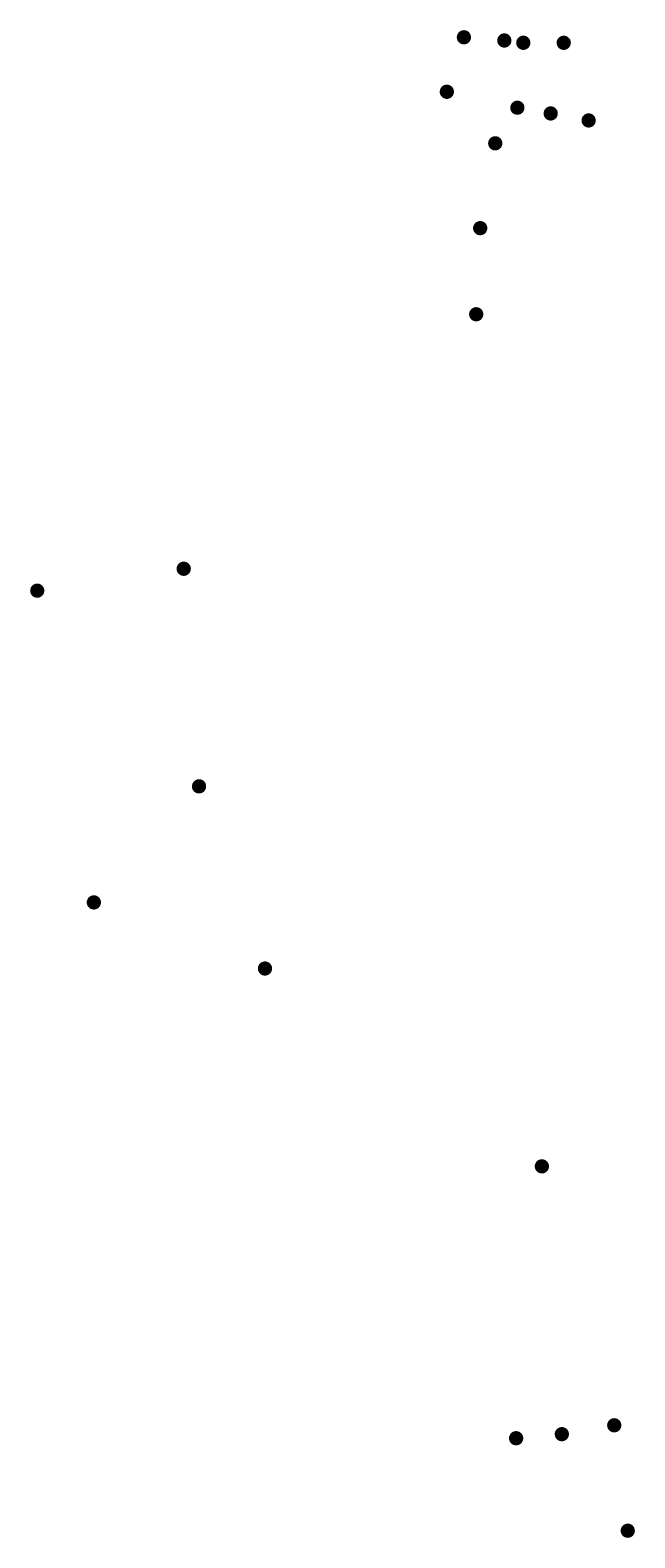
# Model space of a CAD drawing. Header units: metres. Extents: x 184653 to 184958, y 346613 to 348006.
# Tile 1 of 2: x 184653 to 184923, y 346613 to 347287. Entities that reach past the tile are written whole.
import ezdxf

# ---------------------------------------------------------------- set-up
doc = ezdxf.new("R2010")
doc.units = ezdxf.units.M
doc.layers.add('Objecten', color=7, linetype='Continuous')
doc.styles.add('NLCS-ISO-M1000-T25', font='NLCS-ISO.ttf', dxfattribs={"height": 2.5})

msp = doc.modelspace()

# ---------------------------------------------------------------- hatches: boundary and pattern name
at = {"layer": 'Objecten', "true_color": 0xffffff}
h = msp.add_hatch(color=7, dxfattribs=at)
h.dxf.hatch_style = 1
edge = h.paths.add_edge_path()
edge.add_arc((184847.08, 347283.74), 3.02, 1.30821, 361.30821)
h = msp.add_hatch(color=7, dxfattribs=at)
h.dxf.hatch_style = 1
edge = h.paths.add_edge_path()
edge.add_arc((184865.14, 347282.3), 3.02, -0.7631, 359.2369)
h = msp.add_hatch(color=7, dxfattribs=at)
h.dxf.hatch_style = 1
edge = h.paths.add_edge_path()
edge.add_arc((184873.63, 347281.28), 3.02, -0.7631, 359.2369)
h = msp.add_hatch(color=7, dxfattribs=at)
h.dxf.hatch_style = 1
edge = h.paths.add_edge_path()
edge.add_arc((184891.69, 347281.27), 3.02, 1.30821, 361.30821)
h = msp.add_hatch(color=7, dxfattribs=at)
h.dxf.hatch_style = 1
edge = h.paths.add_edge_path()
edge.add_arc((184839.46, 347259.4), 3.02, 1.30821, 361.30821)
h = msp.add_hatch(color=7, dxfattribs=at)
h.dxf.hatch_style = 1
edge = h.paths.add_edge_path()
edge.add_arc((184870.96, 347252.27), 3.02, 1.30821, 361.30821)
h = msp.add_hatch(color=7, dxfattribs=at)
h.dxf.hatch_style = 1
edge = h.paths.add_edge_path()
edge.add_arc((184885.87, 347249.71), 3.02, 1.30821, 361.30821)
h = msp.add_hatch(color=7, dxfattribs=at)
h.dxf.hatch_style = 1
edge = h.paths.add_edge_path()
edge.add_arc((184902.81, 347246.58), 3.02, 1.30821, 361.30821)
h = msp.add_hatch(color=7, dxfattribs=at)
h.dxf.hatch_style = 1
edge = h.paths.add_edge_path()
edge.add_arc((184861.09, 347236.37), 3.02, -0.7631, 359.2369)
h = msp.add_hatch(color=7, dxfattribs=at)
h.dxf.hatch_style = 1
edge = h.paths.add_edge_path()
edge.add_arc((184854.36, 347198.46), 3.02, -0.7631, 359.2369)
h = msp.add_hatch(color=7, dxfattribs=at)
h.dxf.hatch_style = 1
edge = h.paths.add_edge_path()
edge.add_arc((184852.58, 347160), 3.02, -0.7631, 359.2369)
h = msp.add_hatch(color=7, dxfattribs=at)
h.dxf.hatch_style = 1
edge = h.paths.add_edge_path()
edge.add_arc((184721.88, 347046.29), 3.02, -0.7631, 359.2369)
h = msp.add_hatch(color=7, dxfattribs=at)
h.dxf.hatch_style = 1
edge = h.paths.add_edge_path()
edge.add_arc((184656.42, 347036.51), 3.02, -0.7631, 359.2369)
h = msp.add_hatch(color=7, dxfattribs=at)
h.dxf.hatch_style = 1
edge = h.paths.add_edge_path()
edge.add_arc((184728.72, 346949.08), 3.02, -0.7631, 359.2369)
h = msp.add_hatch(color=7, dxfattribs=at)
h.dxf.hatch_style = 1
edge = h.paths.add_edge_path()
edge.add_arc((184681.72, 346897.23), 3.02, -0.7631, 359.2369)
h = msp.add_hatch(color=7, dxfattribs=at)
h.dxf.hatch_style = 1
edge = h.paths.add_edge_path()
edge.add_arc((184758.18, 346867.69), 3.02, -0.7631, 359.2369)
h = msp.add_hatch(color=7, dxfattribs=at)
h.dxf.hatch_style = 1
edge = h.paths.add_edge_path()
edge.add_arc((184881.91, 346779.31), 3.02, -0.7631, 359.2369)
h = msp.add_hatch(color=7, dxfattribs=at)
h.dxf.hatch_style = 1
edge = h.paths.add_edge_path()
edge.add_arc((184914.27, 346663.64), 3.02, -0.7631, 359.2369)
h = msp.add_hatch(color=7, dxfattribs=at)
h.dxf.hatch_style = 1
edge = h.paths.add_edge_path()
edge.add_arc((184870.42, 346657.85), 3.02, -0.7631, 359.2369)
h = msp.add_hatch(color=7, dxfattribs=at)
h.dxf.hatch_style = 1
edge = h.paths.add_edge_path()
edge.add_arc((184890.84, 346659.67), 3.02, -0.7631, 359.2369)
h = msp.add_hatch(color=7, dxfattribs=at)
h.dxf.hatch_style = 1
edge = h.paths.add_edge_path()
edge.add_arc((184920.29, 346616.53), 3.02, -0.7631, 359.2369)

# ---------------------------------------------------------------- linework, layer by layer
at = {"layer": 'Objecten', "color": 250, "const_width": 0.321}
for points in [[(184846.86, 347286.75, -1), (184847.31, 347280.73, -1), (184846.86, 347286.75, 0)], [(184865.03, 347285.32, -1), (184865.26, 347279.28, -1), (184865.03, 347285.32, 0)], [(184873.51, 347284.3, -1), (184873.74, 347278.26, -1), (184873.51, 347284.3, 0)], [(184891.47, 347284.28, -1), (184891.91, 347278.26, -1), (184891.47, 347284.28, 0)], [(184839.23, 347262.41, -1), (184839.68, 347256.38, -1), (184839.23, 347262.41, 0)], [(184870.74, 347255.28, -1), (184871.19, 347249.26, -1), (184870.74, 347255.28, 0)], [(184885.64, 347252.72, -1), (184886.09, 347246.7, -1), (184885.64, 347252.72, 0)], [(184902.59, 347249.59, -1), (184903.03, 347243.57, -1), (184902.59, 347249.59, 0)], [(184860.97, 347239.39, -1), (184861.2, 347233.35, -1), (184860.97, 347239.39, 0)], [(184854.25, 347201.48, -1), (184854.48, 347195.44, -1), (184854.25, 347201.48, 0)], [(184852.47, 347163.01, -1), (184852.69, 347156.98, -1), (184852.47, 347163.01, 0)], [(184721.76, 347049.31, -1), (184721.99, 347043.27, -1), (184721.76, 347049.31, 0)], [(184656.31, 347039.52, -1), (184656.54, 347033.49, -1), (184656.31, 347039.52, 0)], [(184728.6, 346952.1, -1), (184728.83, 346946.06, -1), (184728.6, 346952.1, 0)], [(184681.6, 346900.25, -1), (184681.83, 346894.21, -1), (184681.6, 346900.25, 0)], [(184758.06, 346870.71, -1), (184758.29, 346864.68, -1), (184758.06, 346870.71, 0)], [(184881.8, 346782.33, -1), (184882.03, 346776.29, -1), (184881.8, 346782.33, 0)], [(184914.15, 346666.66, -1), (184914.38, 346660.62, -1), (184914.15, 346666.66, 0)], [(184870.3, 346660.87, -1), (184870.53, 346654.83, -1), (184870.3, 346660.87, 0)], [(184890.72, 346662.69, -1), (184890.95, 346656.65, -1), (184890.72, 346662.69, 0)], [(184920.18, 346619.55, -1), (184920.4, 346613.51, -1), (184920.18, 346619.55, 0)]]:
    msp.add_lwpolyline(points, format="xyb", dxfattribs=at)

# ---------------------------------------------------------------- texts
at = {"layer": 'Objecten', "color": 250, "attachment_point": 1, "style": 'NLCS-ISO-M1000-T25'}
for s, insert, char_height, rotation in [('11', (184847.86, 347284.79), 1.604, 276.38409), ('2', (184865.97, 347282.86), 1.6, 276.38409), ('1', (184874.31, 347281.71), 1.6, 276.38409), ('11', (184892.47, 347282.32), 1.604, 276.38409), ('6.4.', (184840.26, 347261.05), 1.604, 276.38409), ('5.1.', (184871.74, 347253.61), 1.604, 276.38409), ('11', (184886.65, 347250.76), 1.604, 276.38409), ('10.3', (184903.58, 347248.51), 1.604, 276.38409), ('2', (184861.91, 347236.93), 1.6, 276.38409), ('2', (184855.19, 347199.01), 1.6, 276.38409), ('1', (184853.56, 347160.55), 1.6, 276.38409), ('12', (184722.62, 347047.43), 1.604, 276.38409), ('1', (184657.26, 347036.9), 1.6, 276.38409), ('12', (184729.46, 346950.22), 1.604, 276.38409), ('1', (184682.79, 346897.76), 1.6, 276.38409), ('12', (184758.92, 346868.84), 1.604, 276.38409), ('1', (184882.79, 346779.74), 1.6, 276.38409), ('1', (184891.77, 346660.18), 1.6, 276.38409), ('2', (184915.2, 346664.15), 1.6, 276.38409), ('2', (184871.35, 346658.36), 1.6, 276.38409), ('6.1.', (184921.05, 346617.7), 1.604, 276.38744)]:
    msp.add_mtext_dynamic_manual_height_columns(s, width=11.1881, gutter_width=0.802, heights=[0], dxfattribs=dict(at, insert=insert, char_height=char_height, rotation=rotation))

doc.saveas('drawing.dxf')
